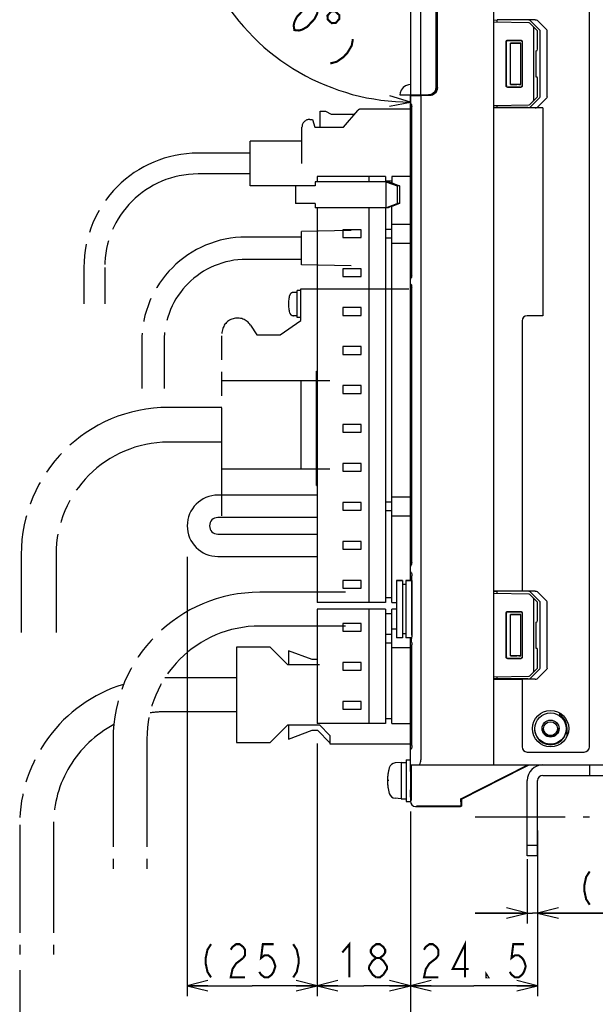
# Model space of a CAD drawing. Extents: x 77 to 816, y 33 to 540.
# Tile 17 of 20: x 565 to 676, y 234 to 423. Entities that reach past the tile are written whole.
import ezdxf

# ---------------------------------------------------------------- set-up
doc = ezdxf.new("R2010")
doc.units = 0
doc.header["$LTSCALE"] = 46.2
for name, pattern in [('CENTER', [0.6, 0.375, -0.075, 0.075, -0.075]), ('HIDDEN', [0.2, 0.1, -0.1]), ('PHANTOM', [0.8, 0.45, -0.05, 0.1, -0.05, 0.1, -0.05])]:
    doc.linetypes.add(name, pattern=pattern)
doc.layers.get('0').update_dxf_attribs({"linetype": 'CONTINUOUS'})
for name, color, linetype in [('ALL_AXIS', 7, 'CONTINUOUS'), ('ALL_CURVE', 7, 'CONTINUOUS'), ('ALL_DIM', 7, 'CONTINUOUS'), ('ALL_FEATURES', 7, 'CONTINUOUS'), ('DEFAULT_2', 8, 'HIDDEN')]:
    doc.layers.add(name, color=color, linetype=linetype)
doc.dimstyles.get("Standard").update_dxf_attribs({"dimtxt": 2.5, "dimasz": 2.5, "dimexe": 1.25, "dimexo": 0.625, "dimtad": 1, "dimcen": 2.5, "dimazin": 3, "dimtfac": 1, "dimtmove": 0, "dimatfit": 3})

# ---------------------------------------------------------------- blocks, each defined once
blk = doc.blocks.new('*D2')
at = {"layer": 'ALL_DIM', "color": 2, "linetype": 'CONTINUOUS'}
for p, q in [((625.82, 458.68), (601.16, 472.91)), ((640, 437), (640, 405.64))]:
    blk.add_line(p, q, dxfattribs=at)
for points in [[(601.95, 467.9), (602.89, 471.91), (600.17, 468.82)], [(635.96, 406.83), (640, 407.64), (636.05, 408.83)]]:
    blk.add_lwpolyline(points, dxfattribs=at)
for start, end in [(150, 210), (210, 270)]:
    blk.add_arc((640, 450.49), 42.85, start, end, dxfattribs=at)
blk = doc.blocks.new('_OPEN')
at = {"color": 0, "linetype": 'BYBLOCK'}
for p, q in [((0, 0), (-1, 0.25)), ((-1, -0.25), (0, 0)), ((-1, 0), (0, 0))]:
    blk.add_line(p, q, dxfattribs=at)
blk = doc.blocks.new('*D3')
at = {"layer": 'ALL_DIM', "color": 2, "linetype": 'CONTINUOUS'}
for p, q in [((640, 269.74), (640, 221.5)), ((780, 269.93), (780, 221.5)), ((640, 223.5), (710, 223.5)), ((780, 223.5), (710, 223.5))]:
    blk.add_line(p, q, dxfattribs=at)
at = {"layer": 'ALL_DIM', "color": 2, "linetype": 'CONTINUOUS', "xscale": 4, "yscale": 4, "zscale": 4, "rotation": 180}
blk.add_blockref('_OPEN', (640, 223.5), dxfattribs=at)
at = {"layer": 'ALL_DIM', "color": 2, "linetype": 'CONTINUOUS', "xscale": 4, "yscale": 4, "zscale": 4}
blk.add_blockref('_OPEN', (780, 223.5), dxfattribs=at)
blk = doc.blocks.new('*D4')
at = {"layer": 'ALL_DIM', "color": 2, "linetype": 'CONTINUOUS'}
for p, q in [((640, 270.6), (640, 221.5)), ((564.75, 240.52), (564.75, 221.5)), ((564.75, 223.5), (602.38, 223.5)), ((640, 223.5), (602.38, 223.5))]:
    blk.add_line(p, q, dxfattribs=at)
at = {"layer": 'ALL_DIM', "color": 2, "linetype": 'CONTINUOUS', "xscale": 4, "yscale": 4, "zscale": 4, "rotation": 180}
blk.add_blockref('_OPEN', (564.75, 223.5), dxfattribs=at)
at = {"layer": 'ALL_DIM', "color": 2, "linetype": 'CONTINUOUS', "xscale": 4, "yscale": 4, "zscale": 4}
blk.add_blockref('_OPEN', (640, 223.5), dxfattribs=at)
blk = doc.blocks.new('*D5')
at = {"layer": 'ALL_DIM', "color": 2, "linetype": 'CONTINUOUS'}
for p, q in [((622.02, 284.11), (622.02, 235.5)), ((640, 271.05), (640, 235.5)), ((622.02, 237.5), (631.01, 237.5)), ((640, 237.5), (631.01, 237.5))]:
    blk.add_line(p, q, dxfattribs=at)
at = {"layer": 'ALL_DIM', "color": 2, "linetype": 'CONTINUOUS', "xscale": 4, "yscale": 4, "zscale": 4, "rotation": 180}
blk.add_blockref('_OPEN', (622.02, 237.5), dxfattribs=at)
at = {"layer": 'ALL_DIM', "color": 2, "linetype": 'CONTINUOUS', "xscale": 4, "yscale": 4, "zscale": 4}
blk.add_blockref('_OPEN', (640, 237.5), dxfattribs=at)
blk = doc.blocks.new('*D6')
at = {"layer": 'ALL_DIM', "color": 2, "linetype": 'CONTINUOUS'}
for p, q in [((597.02, 320.1), (597.02, 235.5)), ((622.02, 283.77), (622.02, 235.5)), ((597.02, 237.5), (609.52, 237.5)), ((622.02, 237.5), (609.52, 237.5))]:
    blk.add_line(p, q, dxfattribs=at)
at = {"layer": 'ALL_DIM', "color": 2, "linetype": 'CONTINUOUS', "xscale": 4, "yscale": 4, "zscale": 4, "rotation": 180}
blk.add_blockref('_OPEN', (597.02, 237.5), dxfattribs=at)
at = {"layer": 'ALL_DIM', "color": 2, "linetype": 'CONTINUOUS', "xscale": 4, "yscale": 4, "zscale": 4}
blk.add_blockref('_OPEN', (622.02, 237.5), dxfattribs=at)
blk = doc.blocks.new('*D13')
at = {"layer": 'ALL_DIM', "color": 2, "linetype": 'CONTINUOUS'}
for p, q in [((640, 270.52), (640, 235.5)), ((664.5, 267.38), (664.5, 235.5)), ((640, 237.5), (652.25, 237.5)), ((664.5, 237.5), (652.25, 237.5))]:
    blk.add_line(p, q, dxfattribs=at)
at = {"layer": 'ALL_DIM', "color": 2, "linetype": 'CONTINUOUS', "xscale": 4, "yscale": 4, "zscale": 4, "rotation": 180}
blk.add_blockref('_OPEN', (640, 237.5), dxfattribs=at)
at = {"layer": 'ALL_DIM', "color": 2, "linetype": 'CONTINUOUS', "xscale": 4, "yscale": 4, "zscale": 4}
blk.add_blockref('_OPEN', (664.5, 237.5), dxfattribs=at)
blk = doc.blocks.new('*D14')
at = {"layer": 'ALL_DIM', "color": 2, "linetype": 'CONTINUOUS'}
for p, q in [((662.5, 261.87), (662.5, 249.5)), ((664.5, 261.76), (664.5, 249.5)), ((662.5, 251.5), (652.5, 251.5)), ((652.5, 251.5), (663.5, 251.5)), ((687.96, 251.5), (663.5, 251.5)), ((664.5, 251.5), (687.96, 251.5))]:
    blk.add_line(p, q, dxfattribs=at)
at = {"layer": 'ALL_DIM', "color": 2, "linetype": 'CONTINUOUS', "xscale": 4, "yscale": 4, "zscale": 4}
blk.add_blockref('_OPEN', (662.5, 251.5), dxfattribs=at)
at = {"layer": 'ALL_DIM', "color": 2, "linetype": 'CONTINUOUS', "xscale": 4, "yscale": 4, "zscale": 4, "rotation": 180}
blk.add_blockref('_OPEN', (664.5, 251.5), dxfattribs=at)

msp = doc.modelspace()

# ---------------------------------------------------------------- linework, layer by layer
at = {"color": 7, "linetype": 'CONTINUOUS'}
for p, q in [((674.5, 283.5), (674.5, 436.5)), ((664.003, 423.49), (661.5, 423.49)), ((666.218, 421.615), (664.568, 423.283)), ((666.343, 408.667), (666.343, 421.333)), ((665.5, 366.5), (662.5, 366.5)), ((661.5, 365.5), (661.5, 313.5)), ((656, 313.5), (661.5, 313.5)), ((662.878, 312.88), (656, 313)), ((664.003, 313.49), (661.5, 313.49)), ((666.218, 311.615), (664.568, 313.283)), ((664.5, 311.352), (663.086, 312.79)), ((663.8, 298.148), (663.8, 311.852)), ((664.5, 307.795), (664.5, 311.352)), ((666.343, 298.667), (666.343, 311.333)), ((658.453, 300.753), (658.453, 309.247)), ((658.5, 300.8), (658.5, 309.2)), ((658.753, 309.547), (661.246, 309.546)), ((658.8, 309.5), (661.2, 309.5)), ((661.5, 309.2), (661.5, 300.8)), ((661.546, 309.246), (661.546, 300.754)), ((664.137, 307.494), (664.205, 307.495)), ((664.137, 307.494), (664.137, 302.506)), ((664.137, 302.506), (664.205, 302.505)), ((664.5, 298.648), (664.5, 302.205)), ((661.246, 300.454), (658.753, 300.453)), ((661.2, 300.5), (658.8, 300.5)), ((663.086, 297.21), (664.5, 298.648)), ((666.218, 298.385), (664.568, 296.717)), ((656, 297), (662.878, 297.12)), ((656, 296.5), (661.5, 296.5)), ((664.003, 296.51), (661.5, 296.51)), ((661.5, 296.5), (661.5, 283.5)), ((662.5, 282.5), (673.5, 282.5))]:
    msp.add_line(p, q, dxfattribs=at)
for points in [[(664.003, 423.49), (664.233, 423.462), (664.424, 423.389), (664.568, 423.283)], [(666.343, 421.333), (666.33, 421.429), (666.289, 421.524), (666.218, 421.615)], [(666.343, 408.667), (666.33, 408.571), (666.289, 408.476), (666.218, 408.385)], [(664.003, 313.49), (664.233, 313.462), (664.424, 313.389), (664.568, 313.283)], [(663.8, 311.852), (663.785, 311.956), (663.744, 312.063), (663.679, 312.172), (663.59, 312.278)], [(666.343, 311.333), (666.33, 311.429), (666.289, 311.524), (666.218, 311.615)], [(658.453, 309.247), (658.475, 309.362), (658.54, 309.459), (658.638, 309.524), (658.753, 309.547)], [(658.8, 309.5), (658.685, 309.477), (658.588, 309.412), (658.523, 309.315), (658.5, 309.2)], [(661.5, 309.2), (661.477, 309.315), (661.412, 309.412), (661.315, 309.477), (661.2, 309.5)], [(661.246, 309.546), (661.361, 309.523), (661.458, 309.458), (661.523, 309.361), (661.546, 309.246)], [(658.753, 300.453), (658.638, 300.476), (658.54, 300.541), (658.475, 300.638), (658.453, 300.753)], [(658.5, 300.8), (658.523, 300.685), (658.588, 300.588), (658.685, 300.523), (658.8, 300.5)], [(661.2, 300.5), (661.315, 300.523), (661.412, 300.588), (661.477, 300.685), (661.5, 300.8)], [(661.546, 300.754), (661.523, 300.639), (661.458, 300.542), (661.361, 300.477), (661.246, 300.454)], [(663.59, 297.722), (663.679, 297.828), (663.744, 297.937), (663.785, 298.044), (663.8, 298.148)], [(666.343, 298.667), (666.33, 298.571), (666.289, 298.476), (666.218, 298.385)], [(664.003, 296.51), (664.233, 296.538), (664.424, 296.611), (664.568, 296.717)]]:
    msp.add_lwpolyline(points, dxfattribs=at)
msp.add_circle((667, 287), 3.5, dxfattribs=at)
for centre, radius, start, end in [((662.5, 365.5), 1, 90, 180), ((662.872, 312.58), 0.3, 44.5, 89), ((664.2, 307.795), 0.3, 271, 360), ((664.2, 302.205), 0.3, 0, 89), ((662.872, 297.42), 0.3, 271, 315.5), ((662.5, 283.5), 1, 180, 270), ((673.5, 283.5), 1, 270, 360)]:
    msp.add_arc(centre, radius, start, end, dxfattribs=at)
at = {"layer": 'ALL_AXIS', "color": 7, "linetype": 'CONTINUOUS'}
for p, q in [((622.02, 393.3), (622.02, 392.3)), ((635.22, 393.3), (622.02, 393.3)), ((632.02, 393.3), (632.02, 392.3)), ((635.22, 393.3), (635.22, 392.3)), ((617.863, 391.5), (617.863, 388.1)), ((620.488, 391.5), (617.864, 391.5)), ((620.488, 388.1), (617.864, 388.1)), ((622.02, 387.3), (622.02, 311.3)), ((632.02, 387.3), (632.02, 311.3)), ((635.22, 387.3), (635.22, 311.3)), ((627.02, 383.05), (627.02, 381.55)), ((630.52, 383.05), (627.02, 383.05)), ((630.52, 381.55), (630.52, 383.05)), ((627.02, 381.55), (630.52, 381.55)), ((627.02, 375.55), (627.02, 374.05)), ((630.52, 375.55), (627.02, 375.55)), ((630.52, 374.05), (630.52, 375.55)), ((627.02, 374.05), (630.52, 374.05)), ((627.02, 368.05), (627.02, 366.55)), ((630.52, 368.05), (627.02, 368.05)), ((630.52, 366.55), (630.52, 368.05)), ((627.02, 366.55), (630.52, 366.55)), ((627.02, 360.55), (627.02, 359.05)), ((630.52, 360.55), (627.02, 360.55)), ((630.52, 359.05), (630.52, 360.55)), ((627.02, 359.05), (630.52, 359.05)), ((627.02, 353.05), (627.02, 351.55)), ((630.52, 353.05), (627.02, 353.05)), ((630.52, 351.55), (630.52, 353.05)), ((627.02, 351.55), (630.52, 351.55)), ((627.02, 345.55), (627.02, 344.05)), ((630.52, 345.55), (627.02, 345.55)), ((630.52, 344.05), (630.52, 345.55)), ((627.02, 344.05), (630.52, 344.05)), ((627.02, 338.05), (627.02, 336.55)), ((630.52, 338.05), (627.02, 338.05)), ((630.52, 336.55), (630.52, 338.05)), ((627.02, 336.55), (630.52, 336.55)), ((627.02, 330.55), (627.02, 329.05)), ((630.52, 330.55), (627.02, 330.55)), ((630.52, 329.05), (630.52, 330.55)), ((627.02, 329.05), (630.52, 329.05)), ((627.02, 323.05), (627.02, 321.55)), ((630.52, 323.05), (627.02, 323.05)), ((630.52, 321.55), (630.52, 323.05)), ((627.02, 321.55), (630.52, 321.55)), ((627.02, 315.55), (627.02, 314.05)), ((630.52, 315.55), (627.02, 315.55)), ((630.52, 314.05), (630.52, 315.55)), ((637.3, 315.5), (637.3, 304.5)), ((637.3, 315.5), (638.5, 315.5)), ((639.1, 315.5), (640.3, 315.5)), ((640.3, 315.5), (640.3, 304.818)), ((627.02, 314.05), (630.52, 314.05)), ((635.22, 311.3), (622.02, 311.3)), ((622.02, 310), (622.02, 288)), ((635.22, 310), (622.02, 310)), ((632.02, 310), (632.02, 288)), ((635.22, 310), (635.22, 288)), ((630.52, 299.75), (627.02, 299.75)), ((627.02, 299.75), (627.02, 298.25)), ((630.52, 298.25), (630.52, 299.75)), ((627.02, 298.25), (630.52, 298.25)), ((630.52, 292.25), (627.02, 292.25)), ((627.02, 292.25), (627.02, 290.75)), ((630.52, 290.75), (630.52, 292.25)), ((627.02, 290.75), (630.52, 290.75)), ((668.997, 289.499), (669.013, 289.543)), ((669.029, 289.591), (669.06, 289.682)), ((669.06, 289.682), (669.091, 289.774)), ((635.22, 288), (622.02, 288)), ((639.2, 281), (640, 281)), ((639.2, 281), (639.2, 273)), ((638.2, 280.5), (637.081, 280.402)), ((638.2, 280.5), (639.2, 280.5)), ((638.2, 280.5), (638.2, 273.5)), ((640, 280), (640, 273)), ((640.154, 278.772), (640, 278.772)), ((655.581, 276.399), (656.762, 277)), ((656.83, 277), (655.641, 276.397)), ((656.762, 277), (657.951, 277.603)), ((658.011, 277.601), (656.83, 277)), ((657.951, 277.603), (658.886, 278.075)), ((658.937, 278.074), (658.011, 277.601)), ((658.886, 278.075), (659.592, 278.43)), ((659.633, 278.43), (658.937, 278.074)), ((660.091, 278.668), (659.633, 278.43)), ((640.154, 275.228), (640, 275.228)), ((653.5, 275.332), (653.959, 275.57)), ((653.959, 275.57), (654.655, 275.926)), ((654.706, 275.925), (654, 275.57)), ((654.655, 275.926), (655.581, 276.399)), ((655.641, 276.397), (654.706, 275.925)), ((638.2, 273.5), (637.081, 273.598)), ((638.2, 273.5), (639.2, 273.5)), ((639.2, 273), (640, 273))]:
    msp.add_line(p, q, dxfattribs=at)
at = {"layer": 'ALL_AXIS', "color": 8, "linetype": 'PHANTOM'}
for p, q in [((619, 381.65), (610.4, 381.65)), ((628.6, 382.9), (619, 382.7)), ((619, 376.3), (619, 382.7)), ((619, 377.35), (610.4, 377.35)), ((628.6, 376.1), (619, 376.3)), ((618.895, 365.55), (618.895, 371.7)), ((618.895, 371.7), (640.254, 371.7)), ((618.201, 371), (617.508, 371)), ((618.201, 366.15), (618.201, 371.35)), ((618.895, 371.35), (618.201, 371.35)), ((618.201, 366.5), (617.508, 366.5)), ((618.895, 366.15), (618.201, 366.15)), ((609.215, 364.677), (610.395, 362.85)), ((614.895, 362.85), (618.895, 365.55)), ((603.695, 327.95), (603.695, 363.05)), ((610.395, 362.85), (614.895, 362.85))]:
    msp.add_line(p, q, dxfattribs=at)
at = {"layer": 'ALL_AXIS', "color": 7, "linetype": 'CENTER'}
msp.add_line((652.5, 270), (674.5, 270), dxfattribs=at)
at = {"layer": 'ALL_AXIS', "color": 7, "linetype": 'CONTINUOUS'}
for points in [[(668.663, 289.812), (668.672, 289.811), (668.74, 289.779), (668.863, 289.706), (669.029, 289.591)], [(669.013, 289.543), (668.851, 289.67), (668.732, 289.757), (668.67, 289.804), (668.663, 289.812)], [(669.401, 289.536), (669.22, 289.539), (669.013, 289.543)], [(669.029, 289.591), (669.235, 289.596), (669.326, 289.597)], [(659.592, 278.43), (660.066, 278.667), (660.206, 278.735), (660.276, 278.768), (660.287, 278.773)], [(660.287, 278.773), (660.281, 278.769), (660.221, 278.736), (660.091, 278.668)], [(654, 275.57), (653.525, 275.333), (653.386, 275.265), (653.316, 275.232), (653.305, 275.227)], [(653.305, 275.227), (653.311, 275.231), (653.371, 275.264), (653.5, 275.332)]]:
    msp.add_lwpolyline(points, dxfattribs=at)
at = {"layer": 'ALL_AXIS', "color": 8, "linetype": 'PHANTOM'}
for centre, radius, start, end in [((622.501, 368.75), 6, 163.80865, 196.19135), ((617.508, 370.2), 0.8, 90, 163.80865), ((606.695, 363.05), 3, 32.84626, 180), ((617.508, 367.3), 0.8, 196.19135, 270)]:
    msp.add_arc(centre, radius, start, end, dxfattribs=at)
at = {"layer": 'ALL_AXIS', "color": 7, "linetype": 'CONTINUOUS'}
for centre, radius, start, end in [((644.6, 277), 9, 164.11915, 195.88085), ((637.194, 279.107), 1.3, 95, 164.11915), ((637.194, 274.893), 1.3, 195.88085, 265)]:
    msp.add_arc(centre, radius, start, end, dxfattribs=at)
at = {"layer": 'ALL_CURVE', "color": 40, "linetype": 'CONTINUOUS'}
msp.add_line((635.848, 277), (635.6, 277), dxfattribs=at)
msp.add_arc((644.6, 277), 9, 166.5066, 193.4934, dxfattribs=at)
at = {"layer": 'ALL_DIM', "color": 2, "linetype": 'CONTINUOUS', "const_width": 0.4}
for points in [[(617.665, 421.492), (617.524, 422.351), (617.635, 422.976), (618.109, 423.991), (619.561, 425.554), (620.539, 426.102), (621.154, 426.258), (622.021, 426.181), (622.162, 425.322), (622.051, 424.697), (621.577, 423.681), (620.125, 422.118), (619.147, 421.571), (618.532, 421.414), (617.665, 421.492)], [(624.763, 425.09), (624.037, 424.308), (624.065, 423.554), (624.846, 422.828), (625.6, 422.856), (626.326, 423.638), (626.298, 424.391), (625.517, 425.117), (624.763, 425.09)], [(628.927, 419.766), (628.706, 418.516), (627.869, 417.109), (627.143, 416.328), (625.802, 415.39), (624.572, 415.076)], [(674.54, 259.5), (673.852, 258.433), (673.508, 256.833), (673.508, 255.767), (673.852, 254.167), (674.54, 253.1)], [(601.608, 245.5), (600.92, 244.433), (600.576, 242.833), (600.576, 241.767), (600.92, 240.167), (601.608, 239.1)], [(605.392, 244.433), (605.736, 244.967), (606.424, 245.5), (607.112, 245.5), (607.8, 244.967), (608.144, 244.433), (608.144, 243.367), (607.8, 242.833)], [(613.648, 245.5), (611.584, 245.5), (611.24, 242.833), (611.928, 243.367), (612.616, 243.367), (613.304, 242.833), (613.648, 242.3), (613.992, 241.233), (613.648, 240.167), (613.304, 239.633), (612.616, 239.1), (611.928, 239.1), (611.24, 239.633), (610.896, 240.167)], [(617.432, 245.5), (618.12, 244.433), (618.464, 242.833), (618.464, 241.767), (618.12, 240.167), (617.432, 239.1)], [(626.882, 243.9), (628.258, 245.5), (628.258, 239.1)], [(633.418, 242.833), (632.73, 243.367), (632.386, 243.9), (632.386, 244.433), (632.73, 244.967), (633.418, 245.5), (634.106, 245.5), (634.794, 244.967), (635.138, 244.433), (635.138, 243.9), (634.794, 243.367), (634.106, 242.833)], [(642.618, 244.433), (642.962, 244.967), (643.65, 245.5), (644.338, 245.5), (645.026, 244.967), (645.37, 244.433), (645.37, 243.367), (645.026, 242.833), (644.338, 242.3), (643.65, 241.767), (642.962, 240.7), (642.618, 239.1), (645.37, 239.1)], [(650.53, 239.1), (650.53, 245.5), (648.122, 240.7), (651.218, 240.7)], [(661.882, 245.5), (659.818, 245.5), (659.474, 242.833), (660.162, 243.367), (660.85, 243.367), (661.538, 242.833), (661.882, 242.3), (662.226, 241.233), (661.882, 240.167), (661.538, 239.633), (660.85, 239.1), (660.162, 239.1), (659.474, 239.633), (659.13, 240.167)], [(607.8, 242.833), (606.424, 241.767), (605.736, 240.7), (605.392, 239.1), (608.144, 239.1)], [(632.042, 241.233), (632.73, 242.3), (633.418, 242.833), (634.106, 242.833), (634.794, 242.3), (635.138, 241.767), (635.482, 241.233), (635.482, 240.7), (634.794, 239.633)], [(633.418, 239.1), (632.73, 239.633), (632.386, 240.167), (632.042, 240.7), (632.042, 241.233)], [(634.794, 239.633), (634.106, 239.1), (633.418, 239.1)], [(655.002, 239.1), (654.658, 239.1), (654.658, 239.633), (655.002, 239.1)]]:
    msp.add_lwpolyline(points, dxfattribs=at)
at = {"layer": 'ALL_FEATURES', "color": 7, "linetype": 'CONTINUOUS'}
for p, q in [((656, 440), (656, 280)), ((640, 439), (640, 409)), ((642, 409), (642, 439)), ((644.969, 410.532), (644.969, 436.442)), ((645, 410.501), (645, 436.412)), ((645.2, 410.449), (645.2, 434.465)), ((645.235, 410.45), (645.235, 434.43)), ((656, 423.413), (656.7, 423.438)), ((662.878, 422.88), (656, 423)), ((662.618, 423.441), (656.7, 423.438)), ((656.7, 422.988), (656.7, 423.438)), ((664.5, 421.352), (663.086, 422.79)), ((664.873, 421.568), (663.194, 423.235)), ((663.8, 408.148), (663.8, 421.852)), ((664.5, 417.795), (664.5, 421.352)), ((665, 408.713), (665, 421.287)), ((658.453, 410.753), (658.453, 419.247)), ((658.5, 410.8), (658.5, 419.2)), ((658.753, 419.547), (661.246, 419.546)), ((658.8, 419.5), (661.2, 419.5)), ((659.3, 411), (659.3, 419)), ((661.3, 419), (659.3, 419)), ((659.3, 419), (660.532, 418.968)), ((661.262, 418.962), (661.3, 419)), ((661.262, 411.038), (661.262, 418.962)), ((661.3, 411), (661.3, 419)), ((661.5, 419.2), (661.5, 410.8)), ((661.546, 419.246), (661.546, 410.754)), ((664.137, 417.494), (664.205, 417.495)), ((664.137, 417.494), (664.137, 412.506)), ((664.137, 412.506), (664.205, 412.505)), ((664.5, 408.648), (664.5, 412.205)), ((661.246, 410.454), (658.753, 410.453)), ((661.2, 410.5), (658.8, 410.5)), ((659.3, 411), (660.532, 411.032)), ((661.3, 411), (659.3, 411)), ((660.921, 411.038), (661.262, 411.038)), ((661.262, 411.038), (661.3, 411)), ((637.998, 409), (643.501, 409)), ((640, 408.818), (643.786, 408.951)), ((640, 407.511), (640, 408.818)), ((642, 408.888), (642, 281)), ((642.3, 409), (642.3, 408.899)), ((642.685, 409), (642.685, 409.034)), ((642.685, 409.034), (643.468, 409.033)), ((643.964, 409.073), (643.501, 409)), ((644.382, 409.286), (643.964, 409.073)), ((644, 408.979), (644, 409.092)), ((663.086, 407.21), (664.5, 408.648)), ((663.194, 406.765), (664.873, 408.432)), ((664.568, 406.717), (666.218, 408.385)), ((640.022, 407.401), (640, 407.511)), ((640, 317.266), (640, 407.5)), ((640.084, 407.31), (640.022, 407.401)), ((640.168, 407.254), (640.084, 407.31)), ((640.246, 406.895), (640.254, 406.729)), ((640.254, 374.321), (640.254, 406.729)), ((656, 407), (662.878, 407.12)), ((656.7, 406.562), (656, 406.587)), ((665.5, 406.5), (656, 406.5)), ((656.7, 406.562), (656.7, 407.012)), ((662.618, 406.559), (656.7, 406.562)), ((665.5, 406.51), (664.003, 406.51)), ((665.5, 406.5), (665.5, 366.5)), ((636.42, 393.3), (636.42, 392.1)), ((640, 393.3), (636.42, 393.3)), ((621.641, 391.5), (620.488, 391.5)), ((621.641, 392.3), (621.641, 391.5)), ((635.725, 392.3), (621.641, 392.3)), ((636.42, 392.4), (635.22, 392.4)), ((635.262, 392.3), (635.262, 387.3)), ((635.262, 392.3), (637.439, 391.5)), ((636.211, 392.1), (635.725, 392.3)), ((636.442, 392.1), (636.211, 392.1)), ((636.442, 392.1), (637.902, 391.5)), ((637.439, 391.5), (637.439, 388.1)), ((637.902, 391.5), (637.439, 391.5)), ((637.902, 391.5), (637.902, 388.1)), ((621.641, 388.1), (620.488, 388.1)), ((621.641, 388.1), (621.641, 387.3)), ((635.725, 387.3), (621.641, 387.3)), ((635.262, 387.3), (637.439, 388.1)), ((636.211, 387.5), (635.725, 387.3)), ((636.442, 387.5), (636.211, 387.5)), ((636.42, 311.3), (636.42, 387.5)), ((637.902, 388.1), (636.442, 387.5)), ((637.902, 388.1), (637.439, 388.1)), ((636.42, 383.1), (635.22, 383.1)), ((636.42, 384.1), (640, 384.1)), ((635.22, 381.5), (636.42, 381.5)), ((636.42, 380.5), (640, 380.5)), ((640.022, 373.649), (640, 373.539)), ((640.084, 373.74), (640.022, 373.649)), ((640.168, 373.796), (640.084, 373.74)), ((640.254, 374.321), (640.246, 374.156)), ((640.022, 372.651), (640, 372.761)), ((640.084, 372.56), (640.022, 372.651)), ((640.168, 372.504), (640.084, 372.56)), ((640.246, 372.145), (640.254, 371.979)), ((640.254, 319.021), (640.254, 371.979)), ((621.94, 333.8), (621.94, 355.8)), ((621.94, 355.8), (622.02, 355.8)), ((621.94, 333.8), (622.02, 333.8)), ((622.02, 331.95), (602.92, 331.95)), ((636.42, 330.6), (635.22, 330.6)), ((636.42, 331.6), (640, 331.6)), ((635.22, 329), (636.42, 329)), ((636.42, 328), (640, 328)), ((622.02, 327.65), (602.92, 327.65)), ((602.92, 324.45), (622.02, 324.45)), ((602.92, 320.15), (622.02, 320.15)), ((640.168, 318.496), (640.084, 318.44)), ((640.254, 319.021), (640.246, 318.856)), ((640.022, 318.349), (640, 318.239)), ((640, 315.5), (640, 317.263)), ((640.084, 318.44), (640.022, 318.349)), ((640.301, 316.619), (640.312, 316.428)), ((638.5, 315.5), (637.3, 315.5)), ((638.5, 315.5), (638.5, 304.5)), ((639.1, 314.75), (638.5, 314.75)), ((639.1, 315.5), (639.1, 304.5)), ((640.3, 315.5), (639.1, 315.5)), ((640.312, 305.015), (640.312, 316.428)), ((656, 313.413), (656.7, 313.438)), ((662.618, 313.441), (656.7, 313.438)), ((656.7, 312.988), (656.7, 313.438)), ((664.873, 311.568), (663.194, 313.235)), ((636.42, 312.2), (635.22, 312.2)), ((636.42, 311.3), (637.3, 311.3)), ((665, 298.713), (665, 311.287)), ((636.42, 309.1), (635.22, 309.1)), ((637.3, 310), (636.42, 310)), ((636.42, 288), (636.42, 310)), ((627.02, 307.25), (627.02, 305.75)), ((630.52, 307.25), (627.02, 307.25)), ((630.52, 305.75), (630.52, 307.25)), ((661.3, 309), (659.3, 309)), ((659.3, 309), (660.532, 308.968)), ((659.3, 301), (659.3, 309)), ((661.262, 308.962), (661.3, 309)), ((661.262, 301.038), (661.262, 308.962)), ((661.3, 301), (661.3, 309)), ((627.02, 305.75), (630.52, 305.75)), ((637.3, 306.15), (636.42, 306.15)), ((639.1, 305.25), (638.5, 305.25)), ((636.42, 305.15), (635.22, 305.15)), ((635.22, 303.55), (636.42, 303.55)), ((638.5, 304.5), (637.3, 304.5)), ((640.222, 304.5), (639.1, 304.5)), ((640, 280), (640, 304.5)), ((640.19, 303.794), (640.19, 304.376)), ((640.222, 304.511), (640.222, 304.511)), ((640.222, 303.659), (640.222, 303.659)), ((640.312, 305.015), (640.301, 304.825)), ((640.301, 303.345), (640.312, 303.155)), ((640, 302.55), (636.42, 302.55)), ((640.312, 283.735), (640.312, 303.155)), ((659.3, 301), (660.532, 301.032)), ((661.3, 301), (659.3, 301)), ((660.921, 301.038), (661.262, 301.038)), ((661.262, 301.038), (661.3, 301)), ((663.194, 296.765), (664.873, 298.432)), ((656.7, 296.562), (656, 296.587)), ((656.7, 296.562), (656.7, 297.012)), ((662.618, 296.559), (656.7, 296.562)), ((636.42, 288.9), (635.22, 288.9)), ((669.091, 289.774), (669.095, 289.786)), ((636.42, 288), (640, 288)), ((670.186, 285.571), (670.186, 287)), ((640.312, 283.735), (640.311, 283.716)), ((640, 280), (695.4, 280)), ((640.021, 278.772), (640.024, 279.241)), ((640.033, 279.93), (640.035, 280)), ((640.052, 280), (640.054, 279.93)), ((640.054, 279.93), (640.059, 279.637)), ((640.059, 279.637), (640.064, 279.148)), ((640.064, 279.148), (640.067, 278.772)), ((640.166, 280), (640.166, 273.166)), ((649.738, 273.465), (662.607, 280)), ((649.825, 273.411), (661.73, 279.457)), ((661.73, 279.457), (662.247, 279.721)), ((662.247, 279.721), (662.603, 279.905)), ((662.603, 279.905), (662.696, 279.955)), ((662.696, 279.955), (662.73, 279.974)), ((662.73, 279.974), (662.754, 280)), ((674.5, 280), (674.5, 278)), ((664.5, 262.5), (664.5, 277)), ((665.5, 278), (698.5, 278)), ((640.023, 274.852), (640.021, 275.228)), ((640.067, 275.228), (640.063, 274.759)), ((640.028, 274.363), (640.023, 274.852)), ((649.825, 273.411), (649.738, 273.465)), ((649.738, 272.908), (649.738, 273.465)), ((649.825, 273.411), (649.825, 272.087)), ((641.009, 272.009), (649.668, 272.009)), ((641.166, 272.166), (649.747, 272.166)), ((649.669, 272.009), (649.668, 272.009)), ((649.669, 272.009), (649.825, 272.087)), ((649.738, 272.908), (649.741, 272.462)), ((649.825, 272.087), (649.747, 272.166)), ((664.5, 264.5), (662.5, 264.5)), ((664.5, 262.5), (662.5, 262.5))]:
    msp.add_line(p, q, dxfattribs=at)
at = {"layer": 'ALL_FEATURES', "color": 8, "linetype": 'PHANTOM'}
for p, q in [((622.62, 402.8), (622.62, 405.9)), ((622.62, 405.9), (623.62, 405.9)), ((623.62, 405.9), (624.72, 405.3)), ((627.12, 402.8), (629.881, 406.021)), ((630.488, 406.3), (640.254, 406.3)), ((620.62, 404.3), (621.12, 404.3)), ((621.12, 404.3), (621.62, 402.8)), ((624.72, 405.3), (629.263, 405.3)), ((619.12, 395.8), (619.12, 402.8)), ((621.62, 402.8), (627.12, 402.8)), ((609.12, 391.5), (609.12, 400.1)), ((619.12, 400.1), (609.12, 400.1)), ((609.12, 397.8), (599.12, 397.8)), ((609.12, 393.8), (599.12, 393.8)), ((619.12, 391.5), (609.12, 391.5)), ((610.4, 381.65), (608.4, 381.65)), ((610.4, 377.35), (608.4, 377.35)), ((577.12, 375.8), (577.12, 368.8)), ((581.12, 375.8), (581.12, 368.8)), ((588.25, 361.5), (588.25, 352.5)), ((592.55, 361.5), (592.55, 352.5)), ((603.695, 354), (625.195, 354)), ((618.895, 354), (618.895, 337)), ((603.695, 348.85), (593.395, 348.85)), ((603.695, 342.15), (593.395, 342.15)), ((603.695, 337), (625.195, 337)), ((565.045, 320.5), (565.045, 305.5)), ((571.745, 320.5), (571.745, 305.5)), ((627.5, 313.25), (611, 313.25)), ((627.5, 306.75), (611, 306.75)), ((606.5, 302.7), (606.5, 284.3)), ((613, 302.7), (606.5, 302.7)), ((616.4, 299.3), (613, 302.7)), ((621.086, 300.3), (616.5, 302)), ((616.5, 302), (616.5, 299.3)), ((622.086, 300.3), (621.086, 300.3)), ((622.5, 299.3), (616.4, 299.3)), ((606.5, 296.75), (593, 296.75)), ((606.5, 290.25), (593, 290.25)), ((613, 284.3), (616.4, 287.7)), ((616.4, 287.7), (622.5, 287.7)), ((616.5, 287.7), (616.5, 285)), ((616.5, 285), (621.086, 286.7)), ((621.086, 286.7), (622.086, 286.7)), ((622.086, 286.7), (624.5, 284.286)), ((622.5, 287.7), (624.5, 285.7)), ((582.75, 285), (582.75, 260)), ((589.25, 285), (589.25, 260)), ((624.5, 285.7), (624.5, 284.1)), ((606.5, 284.3), (613, 284.3)), ((624.5, 284.1), (640.312, 284.1)), ((564.75, 268.5), (564.75, 243.5)), ((571.25, 268.5), (571.25, 243.5))]:
    msp.add_line(p, q, dxfattribs=at)
at = {"layer": 'ALL_FEATURES', "color": 3, "linetype": 'CONTINUOUS'}
msp.add_line((662.5, 262.5), (662.5, 277), dxfattribs=at)
at = {"layer": 'ALL_FEATURES', "color": 7, "linetype": 'CONTINUOUS'}
for points in [[(663.194, 423.235), (663.046, 423.342), (662.852, 423.414), (662.618, 423.441)], [(663.8, 421.852), (663.785, 421.956), (663.744, 422.063), (663.679, 422.172), (663.59, 422.278)], [(665, 421.287), (664.987, 421.383), (664.945, 421.478), (664.873, 421.568)], [(658.453, 419.247), (658.475, 419.362), (658.54, 419.459), (658.638, 419.524), (658.753, 419.547)], [(658.8, 419.5), (658.685, 419.477), (658.588, 419.412), (658.523, 419.315), (658.5, 419.2)], [(660.532, 418.968), (660.717, 418.964), (660.921, 418.962), (661.262, 418.962)], [(661.5, 419.2), (661.477, 419.315), (661.412, 419.412), (661.315, 419.477), (661.2, 419.5)], [(661.246, 419.546), (661.361, 419.523), (661.458, 419.458), (661.523, 419.361), (661.546, 419.246)], [(640, 411), (639.609, 410.96), (639.066, 410.766), (638.591, 410.419), (638.24, 409.947), (638.043, 409.404), (638, 409)], [(643.468, 409.033), (643.932, 409.106), (644.35, 409.319), (644.682, 409.65), (644.895, 410.069), (644.969, 410.532)], [(645.235, 410.45), (645.186, 410.07), (645.043, 409.715), (644.814, 409.408), (644.515, 409.169), (644.165, 409.013), (643.786, 408.951)], [(644, 408.979), (644.246, 409.052), (644.476, 409.165), (644.683, 409.316), (644.861, 409.5), (645.006, 409.712), (645.113, 409.945), (645.178, 410.193), (645.2, 410.449)], [(645, 410.501), (644.927, 410.037), (644.714, 409.618), (644.382, 409.286)], [(658.753, 410.453), (658.638, 410.476), (658.54, 410.541), (658.475, 410.638), (658.453, 410.753)], [(658.5, 410.8), (658.523, 410.685), (658.588, 410.588), (658.685, 410.523), (658.8, 410.5)], [(660.921, 411.038), (660.717, 411.036), (660.532, 411.032)], [(661.2, 410.5), (661.315, 410.523), (661.412, 410.588), (661.477, 410.685), (661.5, 410.8)], [(661.546, 410.754), (661.523, 410.639), (661.458, 410.542), (661.361, 410.477), (661.246, 410.454)], [(643.888, 408.964), (643.944, 408.973), (644, 408.985)], [(663.59, 407.722), (663.679, 407.828), (663.744, 407.937), (663.785, 408.044), (663.8, 408.148)], [(664.873, 408.432), (664.945, 408.522), (664.987, 408.617), (665, 408.713)], [(640.14, 407.271), (640.139, 407.273), (640.154, 407.25), (640.187, 407.177)], [(640.187, 407.177), (640.221, 407.056), (640.246, 406.895)], [(662.618, 406.559), (662.852, 406.586), (663.046, 406.658), (663.194, 406.765)], [(664.003, 406.51), (664.233, 406.538), (664.424, 406.611), (664.568, 406.717)], [(640.246, 374.156), (640.223, 374.002), (640.191, 373.883), (640.159, 373.808), (640.15, 373.793)], [(640.14, 372.521), (640.139, 372.523), (640.154, 372.5), (640.187, 372.427)], [(640.187, 372.427), (640.221, 372.306), (640.246, 372.145)], [(640.246, 318.856), (640.223, 318.702), (640.191, 318.583), (640.159, 318.508), (640.15, 318.493)], [(640.196, 316.994), (640.193, 316.997), (640.206, 316.978), (640.239, 316.907)], [(640.239, 316.907), (640.275, 316.784), (640.301, 316.619)], [(663.194, 313.235), (663.046, 313.342), (662.852, 313.414), (662.618, 313.441)], [(665, 311.287), (664.987, 311.383), (664.945, 311.478), (664.873, 311.568)], [(660.532, 308.968), (660.717, 308.964), (660.921, 308.962), (661.262, 308.962)], [(640.222, 304.511), (640.206, 304.473), (640.194, 304.425), (640.19, 304.376)], [(640.222, 303.659), (640.206, 303.697), (640.194, 303.745), (640.19, 303.794)], [(640.301, 304.825), (640.274, 304.665), (640.239, 304.548), (640.222, 304.511)], [(640.222, 303.659), (640.239, 303.622), (640.274, 303.504), (640.301, 303.345)], [(660.921, 301.038), (660.717, 301.036), (660.532, 301.032)], [(664.873, 298.432), (664.945, 298.522), (664.987, 298.617), (665, 298.713)], [(662.618, 296.559), (662.852, 296.586), (663.046, 296.658), (663.194, 296.765)], [(669.481, 288.999), (669.354, 289.147), (669.235, 289.273), (669.135, 289.371), (669.058, 289.441), (669.012, 289.483), (668.997, 289.499)], [(663.896, 287), (663.919, 286.655), (663.974, 286.338), (664.055, 286.048), (664.155, 285.785), (664.271, 285.547), (664.396, 285.334)], [(669.604, 285.334), (669.729, 285.547), (669.845, 285.785), (669.945, 286.048), (670.026, 286.338), (670.081, 286.655), (670.104, 287)], [(640.311, 283.716), (640.3, 283.534), (640.273, 283.378), (640.239, 283.263), (640.208, 283.2), (640.201, 283.189)], [(641.6, 280), (641.708, 280.037), (641.805, 280.142), (641.888, 280.305), (641.949, 280.513), (641.987, 280.751), (642, 281)], [(640.024, 279.241), (640.028, 279.638), (640.033, 279.93)], [(640.108, 278.772), (640.111, 279.241), (640.116, 279.638), (640.12, 279.93), (640.122, 280)], [(640.14, 280), (640.142, 279.93), (640.146, 279.637), (640.151, 279.239), (640.154, 278.749), (640.157, 278.192), (640.158, 277.599), (640.159, 277)], [(640.159, 277), (640.158, 276.399), (640.157, 275.805), (640.154, 275.247), (640.151, 274.759), (640.146, 274.362), (640.142, 274.07), (640.136, 273.889), (640.131, 273.828)], [(640.131, 273.828), (640.126, 273.889), (640.12, 274.07), (640.116, 274.363), (640.111, 274.761), (640.108, 275.228)], [(640.044, 273.828), (640.038, 273.889), (640.033, 274.07), (640.028, 274.363)], [(640.063, 274.759), (640.059, 274.362), (640.054, 274.07), (640.049, 273.889), (640.044, 273.828)], [(649.741, 272.462), (649.743, 272.303), (649.745, 272.202), (649.747, 272.166)]]:
    msp.add_lwpolyline(points, dxfattribs=at)
for radius in [3.013, 1.637, 1.337]:
    msp.add_circle((667, 287), radius, dxfattribs=at)
for centre, radius, start, end in [((662.872, 422.58), 0.3, 44.5, 89), ((664.2, 417.795), 0.3, 271, 360), ((664.2, 412.205), 0.3, 0, 89), ((643.2, 409.364), 1.064, 200.01596, 206.21884), ((662.872, 407.42), 0.3, 271, 315.5), ((602.92, 326.05), 5.9, 90, 270), ((602.92, 326.05), 1.6, 90, 270), ((640.3, 317.263), 0.3, 179.45362, 248.90544), ((640.3, 304.212), 0.3, 113.25, 180), ((640.3, 303.958), 0.3, 180, 253.3534), ((667, 287), 3.186, 0, 38.85715), ((667, 287), 3.091, 212.60069, 327.39931), ((640.3, 282.919), 0.3, 108.00819, 180.2732), ((665.5, 277), 1, 90, 180), ((641.009, 273.009), 1, 180.06309, 269.93691)]:
    msp.add_arc(centre, radius, start, end, dxfattribs=at)
at = {"layer": 'ALL_FEATURES', "color": 8, "linetype": 'PHANTOM'}
for centre, radius, start, end in [((630.488, 405.5), 0.8, 90, 139.39871), ((620.62, 402.8), 1.5, 90, 180), ((599.12, 375.8), 22, 90, 180), ((599.12, 375.8), 18, 90, 180), ((608.4, 361.5), 20.15, 90, 180), ((608.4, 361.5), 15.85, 90, 180), ((593.395, 320.5), 28.35, 90, 180), ((593.395, 320.5), 21.65, 90, 180), ((611, 285), 28.25, 90, 180), ((611, 285), 21.75, 90, 180), ((593, 268.5), 28.25, 90, 90.63737), ((593, 268.5), 28.25, 106.92808, 180), ((593, 268.5), 21.75, 90, 98.29032), ((593, 268.5), 21.75, 117.63651, 180)]:
    msp.add_arc(centre, radius, start, end, dxfattribs=at)
at = {"layer": 'ALL_FEATURES', "color": 3, "linetype": 'CONTINUOUS'}
msp.add_arc((665.5, 277), 3, 90, 180, dxfattribs=at)
at = {"layer": 'DEFAULT_2', "color": 8, "linetype": 'HIDDEN'}
for p, q in [((640.152, 279), (640, 279)), ((640.152, 275), (640, 275))]:
    msp.add_line(p, q, dxfattribs=at)
msp.add_circle((667, 287), 1.5, dxfattribs=at)

# ---------------------------------------------------------------- dimensions: what is measured, and where the dimension line sits
at = {"layer": 'ALL_DIM', "color": 2, "linetype": 'CONTINUOUS'}
dim = msp.add_angular_dim_2l(base=(602.893, 429.067), line1=((601.161, 472.914), (625.819, 458.678)), line2=((640, 437), (640, 405.643)), dimstyle='Standard', dxfattribs=at)
dim.commit()
dim.dimension.update_dxf_attribs({"geometry": '*D2', "text_midpoint": (603.55, 434.602), "dimtype": 130})
for base, p1, p2, picture, middle in [((597.02, 237.5), (622.02, 283.773), (597.02, 320.099), '*D6', (598.512, 239.1)), ((564.75, 223.5), (640, 270.596), (564.75, 240.516), '*D4', (591.367, 225.1)), ((640, 223.5), (780, 269.934), (640, 269.736), '*D3', (701.744, 225.1))]:
    dim = msp.add_linear_dim(base=base, p1=p1, p2=p2, angle=180, dimstyle='Standard', dxfattribs=at)
    dim.commit()
    dim.dimension.update_dxf_attribs({"geometry": picture, "text_midpoint": middle, "dimtype": 128})
for base, p1, p2, picture, middle in [((640, 237.5), (622.02, 284.106), (640, 271.046), '*D5', (625.506, 239.1)), ((664.5, 237.5), (640, 270.517), (664.5, 267.378), '*D13', (641.242, 239.1)), ((664.5, 251.5), (662.5, 261.869), (664.5, 261.759), '*D14', (671.444, 253.1))]:
    dim = msp.add_linear_dim(base=base, p1=p1, p2=p2, dimstyle='Standard', dxfattribs=at)
    dim.commit()
    dim.dimension.update_dxf_attribs({"geometry": picture, "text_midpoint": middle, "dimtype": 128})

doc.saveas('drawing.dxf')
